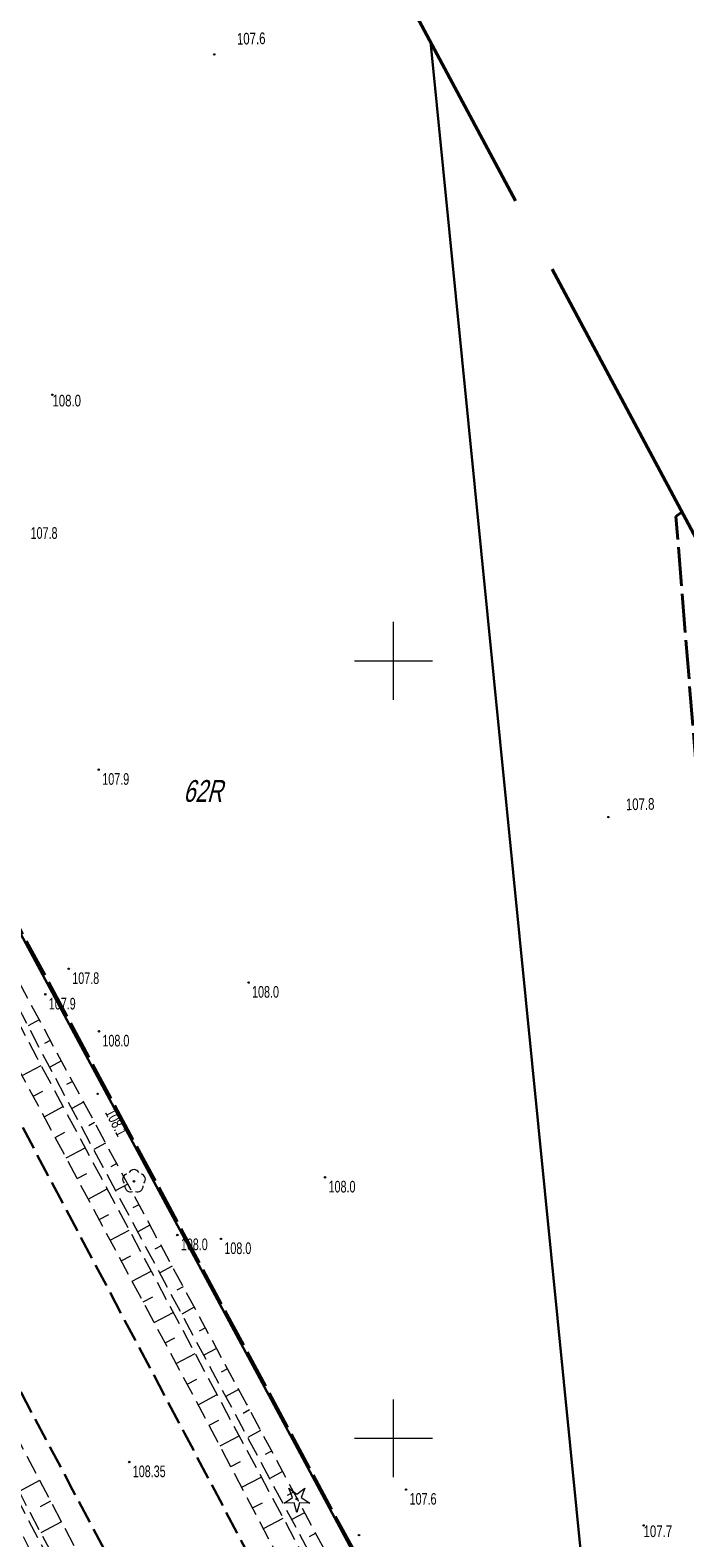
# Model space of a CAD drawing. Header units: metres. Extents: x 7529521 to 7531797, y 5723878 to 5728074.
# Tile 83 of 90: x 7529777 to 7529819, y 5727644 to 5727741. Entities that reach past the tile are written whole.
import ezdxf
from ezdxf.enums import TextEntityAlignment as Align

# ---------------------------------------------------------------- set-up
doc = ezdxf.new("R2010")
doc.units = ezdxf.units.M
for name, pattern in [('11', [3, 2.5, -0.5]), ('GDE', [0]), ('GUK', [2, 1.5, -0.5]), ('GUZ', [1, 0.5, -0.5]), ('L_0_05', [1.75, 1.25, -0.5]), ('L_0_06', [2, 1.5, -0.5]), ('L_0_09', [2.5, 2, -0.5])]:
    doc.linetypes.add(name, pattern=pattern)
doc.layers.get('0').update_dxf_attribs({"color": 252})
for name, color, linetype, lineweight in [('Dzialki', 80, 'GDE', 30), ('jezdnia', 252, 'L_0_06', 18), ('k', 252, 'Continuous', 18), ('Kontury', 252, 'GUK', 18), ('MPZP', 130, '11', 40), ('RTPW_T_0', 252, 'Continuous', 15), ('skarpa nieumocniona', 252, 'L_0_05', 18), ('Uzytki', 252, 'GUZ', 18), ('wysokosci_naturalne', 7, 'Continuous', 18), ('wysokosci_sztuczne', 7, 'Continuous', 18)]:
    doc.layers.add(name, color=color, linetype=linetype, lineweight=lineweight)
doc.layers.add('zakres', color=7, linetype='L_0_09', lineweight=50, true_color=0xff05ff)
doc.styles.get("Standard").update_dxf_attribs({"font": 'arial.ttf'})

# ---------------------------------------------------------------- blocks, each defined once
blk = doc.blocks.new('2_RTPW01')
at = {"linetype": 'Continuous'}
blk.add_circle((0, 0), 0.045, dxfattribs=at)
blk = doc.blocks.new('OBOP01_01')
at = {"linetype": 'Continuous', "lineweight": 18}
blk.add_hatch(color=0, dxfattribs=at).paths.add_polyline_path([(0, -0.1, 1), (0, 0.1, 1)])
at = {"color": 0, "linetype": 'Continuous', "lineweight": 18, "flags": 128}
blk.add_lwpolyline([(0, -1.74), (-0.35, -0.48), (-1.65, -0.54), (-0.57, 0.18), (-1.02, 1.4), (0, 0.6), (1.02, 1.4), (0.57, 0.18), (1.65, -0.54), (0.35, -0.48), (0, -1.74)], dxfattribs=at)
at = {"color": 0, "linetype": 'Continuous', "lineweight": 18}
blk.add_circle((0, 0), 0.1, dxfattribs=at)
blk = doc.blocks.new('OBOP02_01')
at = {"linetype": 'Continuous', "lineweight": 18}
blk.add_hatch(color=0, dxfattribs=at).paths.add_polyline_path([(0, -0.1, 1), (0, 0.1, 1)])
at = {"color": 0, "linetype": 'Continuous', "lineweight": 18}
blk.add_circle((0, 0), 0.1, dxfattribs=at)
for centre, radius, start, end in [((-0.77, 0.25), 0.7, 101.6336, 222.6627), ((0, 0.8), 0.7, 29.8459, 150.1541), ((0.77, 0.25), 0.7, 317.3373, 78.3664), ((-0.46, -0.64), 0.71, 174.3693, 292.5572), ((0.46, -0.64), 0.71, 247.4428, 5.6307)]:
    blk.add_arc(centre, radius, start, end, dxfattribs=at)
blk = doc.blocks.new('RTPW01')
at = {"linetype": 'Continuous', "lineweight": 13}
blk.add_hatch(color=0, dxfattribs=at).paths.add_polyline_path([(0, -0.09, 1), (0, 0.09, 1)])
at = {"color": 0, "linetype": 'Continuous', "lineweight": 13}
blk.add_circle((0, 0), 0.0906, dxfattribs=at)
blk = doc.blocks.new('RTPW02')
at = {"linetype": 'Continuous', "lineweight": 13}
blk.add_hatch(color=0, dxfattribs=at).paths.add_polyline_path([(0, -0.09, 1), (0, 0.09, 1)])
at = {"color": 0, "linetype": 'Continuous', "lineweight": 13}
blk.add_circle((0, 0), 0.0906, dxfattribs=at)

msp = doc.modelspace()

# ---------------------------------------------------------------- linework, layer by layer
at = {"layer": 'Dzialki'}
for p, q in [((7529802.377, 5727739.827), (7529815.37, 5727609.13)), ((7529775.27, 5727683.86), (7529779.77, 5727675.48)), ((7529779.77, 5727675.48), (7529793.67, 5727649.62)), ((7529793.67, 5727649.62), (7529805.49, 5727627.6))]:
    msp.add_line(p, q, dxfattribs=at)
at = {"layer": 'jezdnia', "color": 251, "lineweight": 30, "flags": 128}
for points in [[(7529691.09, 5727830.87), (7529707.47, 5727799.92), (7529712.07, 5727791.13), (7529726.83, 5727763.24), (7529737.15, 5727743.67), (7529748.49, 5727722.19), (7529759.95, 5727700.53), (7529774.51, 5727673.1), (7529786.56, 5727650.33), (7529799.02, 5727626.67), (7529815.06, 5727596.45), (7529826.26, 5727575.13), (7529839.99, 5727549.18), (7529856.24, 5727518.3), (7529870.76, 5727490.93), (7529880.14, 5727473.23)], [(7529873.09, 5727469.59), (7529863.47, 5727487.68), (7529849.39, 5727514.32), (7529832.85, 5727545.65), (7529819.44, 5727571.03), (7529807.76, 5727593.05), (7529791.96, 5727622.96), (7529779.37, 5727646.68), (7529767.44, 5727669.23), (7529763.72, 5727676.13), (7529752.62, 5727697.22), (7529741.62, 5727718.07), (7529735.02, 5727730.45), (7529729.78, 5727740.26), (7529723.3, 5727752.49), (7529719.93, 5727759.11), (7529704.22, 5727788.65), (7529700.19, 5727796.33), (7529683.78, 5727827.48)]]:
    msp.add_lwpolyline(points, dxfattribs=at)
at = {"layer": 'k', "linetype": 'Continuous', "lineweight": 18, "flags": 128}
for points in [[(7529800, 5727697.5), (7529800, 5727702.5)], [(7529797.5, 5727700), (7529802.5, 5727700)], [(7529800, 5727647.5), (7529800, 5727652.5)], [(7529797.5, 5727650), (7529802.5, 5727650)]]:
    msp.add_lwpolyline(points, dxfattribs=at)
at = {"layer": 'Kontury'}
for p, q in [((7529775.27, 5727683.86), (7529779.77, 5727675.48)), ((7529779.77, 5727675.48), (7529793.67, 5727649.62)), ((7529793.67, 5727649.62), (7529805.49, 5727627.6))]:
    msp.add_line(p, q, dxfattribs=at)
at = {"layer": 'MPZP'}
for points in [[(7529734.002, 5727757.724), (7529748.647, 5727733.924), (7529757.941, 5727716.335), (7529815.493, 5727609.144), (7529862.662, 5727519.935), (7529885.936, 5727475.22), (7529924.912, 5727399.134), (7529950.077, 5727351.576), (7529994.411, 5727268.312), (7530012.901, 5727233.03), (7530025.434, 5727235.532), (7530024.847, 5727266.417), (7530016.159, 5727335.096)], [(7529828.162, 5727585.205), (7529818.159, 5727709.281), (7529818.552, 5727709.586)]]:
    msp.add_lwpolyline(points, dxfattribs=at)
at = {"layer": 'skarpa nieumocniona', "color": 252, "lineweight": 18, "flags": 128}
for points in [[(7529858.92, 5727520.36), (7529843.13, 5727550.74), (7529829.54, 5727576.54), (7529818.17, 5727598.1), (7529802.25, 5727628.37), (7529789.72, 5727651.74), (7529777.43, 5727674.73), (7529763.01, 5727702.36), (7529751.66, 5727723.77), (7529747.02, 5727732.68), (7529742.07, 5727742.55), (7529740.3, 5727746.07), (7529736.28, 5727752.79), (7529722.96, 5727778.55), (7529720.51, 5727785.62), (7529720.17, 5727786.62), (7529721.18, 5727786.48), (7529724.18, 5727779.07), (7529737.32, 5727753.55), (7529741.39, 5727746.1), (7529742.57, 5727742.92), (7529747.41, 5727733.07), (7529748.3, 5727732.22), (7529752.64, 5727724.24), (7529763.4, 5727702.64), (7529778.13, 5727675.21), (7529790.55, 5727652.18), (7529803.03, 5727628.86), (7529819.57, 5727598.9), (7529831.73, 5727577.64), (7529844.97, 5727551.67), (7529860.4, 5727521.06), (7529876.28, 5727494.45), (7529882.07, 5727494.15), (7529885.62, 5727490.52), (7529890.11, 5727480.28), (7529885.98, 5727473.4), (7529884.03, 5727475.04), (7529874.36, 5727492.23)], [(7529873.95, 5727492.02), (7529883.15, 5727474.73), (7529881.53, 5727473.69), (7529872.27, 5727491.4), (7529857.46, 5727519.14), (7529841.38, 5727549.79), (7529827.75, 5727575.78), (7529816.4, 5727596.89), (7529800.43, 5727627.4), (7529788.07, 5727650.98), (7529775.85, 5727673.83), (7529761.3, 5727701.31), (7529749.89, 5727722.83), (7529745.5, 5727731.66), (7529738.59, 5727744.81), (7529734.71, 5727751.78), (7529721.04, 5727777.76), (7529718.78, 5727785.32), (7529719.26, 5727785.97), (7529720.21, 5727785.32), (7529722.57, 5727778.44), (7529735.98, 5727752.58), (7529740.01, 5727745.83), (7529746.87, 5727731.94), (7529751.37, 5727723.57), (7529762.58, 5727702.14), (7529777.07, 5727674.48), (7529789.27, 5727651.65), (7529801.89, 5727628.09), (7529817.98, 5727597.91), (7529829.11, 5727576.38), (7529842.73, 5727550.66), (7529858.69, 5727520.28)], [(7529846.8, 5727512.64), (7529829.72, 5727544.31), (7529816.42, 5727569.45), (7529804.91, 5727591.65), (7529789.16, 5727621.57), (7529776.58, 5727645.33), (7529764.97, 5727667.76), (7529760.01, 5727677.05), (7529759.96, 5727677.9), (7529761.51, 5727677.21), (7529766.14, 5727668.43), (7529777.93, 5727645.98), (7529790.57, 5727622.09), (7529806.32, 5727592.32), (7529818.12, 5727570.22), (7529831.27, 5727545.1), (7529848.11, 5727513.6), (7529862.06, 5727486.96), (7529871.59, 5727468.94), (7529870.28, 5727468.2), (7529860.61, 5727486.33)], [(7529870.07, 5727468.11), (7529868.75, 5727467.29), (7529858.89, 5727485.31), (7529844.74, 5727511.64), (7529827.24, 5727543.46), (7529814.57, 5727568.44), (7529803.32, 5727591.22), (7529787.67, 5727620.56), (7529775.56, 5727644.97), (7529763.83, 5727667.21), (7529758.27, 5727676.87), (7529759, 5727677.39), (7529759.52, 5727676.72), (7529764.61, 5727667.54), (7529776.27, 5727645.22), (7529788.77, 5727621.28), (7529804.47, 5727591.5), (7529816.06, 5727569.24), (7529829.17, 5727544.17), (7529846.44, 5727512.43), (7529860.26, 5727486.07)]]:
    msp.add_lwpolyline(points, close=True, dxfattribs=at)
at = {"layer": 'skarpa nieumocniona', "color": 252, "linetype": 'Continuous', "lineweight": 18, "flags": 128}
for points in [[(7529777.221, 5727676.904), (7529776.501, 5727676.518)], [(7529777.93, 5727675.583), (7529777.563, 5727675.385)], [(7529776.13, 5727673.32), (7529777.346, 5727673.971)], [(7529778.642, 5727674.262), (7529777.899, 5727673.861)], [(7529779.354, 5727672.942), (7529778.98, 5727672.74)], [(7529776.837, 5727671.998), (7529777.445, 5727672.323)], [(7529777.545, 5727670.675), (7529778.76, 5727671.325)], [(7529780.066, 5727671.622), (7529779.313, 5727671.215)], [(7529780.779, 5727670.302), (7529780.399, 5727670.097)], [(7529778.252, 5727669.352), (7529778.859, 5727669.677)], [(7529778.959, 5727668.029), (7529780.173, 5727668.679)], [(7529781.491, 5727668.982), (7529780.727, 5727668.569)], [(7529782.203, 5727667.662), (7529781.819, 5727667.454)], [(7529779.667, 5727666.707), (7529780.273, 5727667.031)], [(7529782.915, 5727666.341), (7529782.141, 5727665.924)], [(7529780.374, 5727665.384), (7529781.587, 5727666.032)], [(7529781.081, 5727664.061), (7529781.688, 5727664.385)], [(7529783.628, 5727665.021), (7529783.238, 5727664.811)], [(7529781.789, 5727662.738), (7529783.001, 5727663.386)], [(7529784.34, 5727663.701), (7529783.555, 5727663.278)], [(7529785.052, 5727662.381), (7529784.657, 5727662.168)], [(7529782.496, 5727661.416), (7529783.102, 5727661.739)], [(7529783.204, 5727660.093), (7529784.414, 5727660.74)], [(7529785.764, 5727661.061), (7529784.969, 5727660.632)], [(7529786.477, 5727659.741), (7529786.076, 5727659.525)], [(7529783.911, 5727658.77), (7529784.516, 5727659.094)], [(7529787.189, 5727658.421), (7529786.383, 5727657.986)], [(7529784.618, 5727657.447), (7529785.828, 5727658.094)], [(7529785.326, 5727656.125), (7529785.93, 5727656.448)], [(7529787.901, 5727657.101), (7529787.496, 5727656.882)], [(7529786.033, 5727654.802), (7529787.242, 5727655.448)], [(7529788.613, 5727655.78), (7529787.798, 5727655.34)], [(7529789.326, 5727654.46), (7529788.915, 5727654.239)], [(7529786.74, 5727653.479), (7529787.344, 5727653.802)], [(7529787.448, 5727652.156), (7529788.655, 5727652.802)], [(7529790.038, 5727653.14), (7529789.212, 5727652.694)], [(7529790.749, 5727651.819), (7529790.333, 5727651.597)], [(7529788.154, 5727650.833), (7529788.761, 5727651.151)], [(7529788.85, 5727649.504), (7529790.076, 5727650.147)], [(7529791.457, 5727650.497), (7529790.626, 5727650.053)], [(7529792.164, 5727649.174), (7529791.75, 5727648.953)], [(7529789.546, 5727648.176), (7529790.165, 5727648.5)], [(7529792.872, 5727647.852), (7529792.044, 5727647.409)], [(7529777.247, 5727647.275), (7529775.931, 5727646.584)], [(7529790.242, 5727646.847), (7529791.492, 5727647.502)], [(7529777.944, 5727645.947), (7529777.284, 5727645.597)], [(7529790.939, 5727645.518), (7529791.569, 5727645.849)], [(7529793.58, 5727646.529), (7529793.166, 5727646.308)], [(7529791.635, 5727644.19), (7529792.908, 5727644.857)], [(7529794.287, 5727645.207), (7529793.462, 5727644.765)], [(7529778.646, 5727644.621), (7529777.326, 5727643.922)], [(7529794.995, 5727643.884), (7529794.583, 5727643.663)]]:
    msp.add_lwpolyline(points, dxfattribs=at)
at = {"layer": 'Uzytki'}
for p, q in [((7529779.77, 5727675.48), (7529775.27, 5727683.86)), ((7529793.67, 5727649.62), (7529779.77, 5727675.48)), ((7529805.49, 5727627.6), (7529793.67, 5727649.62))]:
    msp.add_line(p, q, dxfattribs=at)
at = {"layer": 'wysokosci_naturalne', "color": 252}
for p in [(7529781.05, 5727693), (7529779.12, 5727680.19), (7529790.68, 5727679.31), (7529777.61, 5727678.55), (7529781.06, 5727676.17), (7529795.6, 5727666.78), (7529786.1, 5727663.07), (7529788.9, 5727662.82), (7529800.81, 5727646.7), (7529797.78, 5727643.77)]:
    msp.add_point(p, dxfattribs=at)
at = {"layer": 'wysokosci_sztuczne', "color": 252}
msp.add_point((7529783.01, 5727648.47), dxfattribs=at)
at = {"layer": 'zakres', "color": 210, "lineweight": 50, "ltscale": 10}
msp.add_lwpolyline([(7530152.66, 5726824.25), (7529893.98, 5727312.41), (7529655.25, 5727765.72), (7529520.835, 5728019.58), (7529624.442, 5728074.211), (7529680.51, 5727967.68), (7529859.76, 5727632.54), (7529930.53, 5727498.32), (7530038.61, 5727292.3), (7530118.22, 5727141.23), (7530175.57, 5727034.73), (7530261.4, 5726875.73), (7530322.6, 5726755.46)], dxfattribs=at)

# ---------------------------------------------------------------- block references
at = {"color": 74, "linetype": 'Continuous', "xscale": 0.5, "yscale": 0.5, "zscale": 0.5}
for name, p in [('OBOP02_01', (7529783.314, 5727666.525)), ('OBOP01_01', (7529793.787, 5727646.093))]:
    msp.add_blockref(name, p, dxfattribs=at)
at = {"layer": 'RTPW_T_0'}
for p in [(7529788.47, 5727739), (7529778.07, 5727717.11), (7529813.82, 5727689.95), (7529780.97, 5727672.15), (7529816.08, 5727644.39)]:
    msp.add_blockref('2_RTPW01', p, dxfattribs=at)
at = {"layer": 'wysokosci_naturalne', "color": 252, "linetype": 'Continuous', "xscale": 0.5, "yscale": 0.5, "zscale": 0.5}
for p in [(7529781.05, 5727693), (7529779.12, 5727680.19), (7529790.68, 5727679.31), (7529777.61, 5727678.55), (7529781.06, 5727676.17), (7529795.6, 5727666.78), (7529786.1, 5727663.07), (7529788.9, 5727662.82), (7529800.81, 5727646.7), (7529797.78, 5727643.77)]:
    msp.add_blockref('RTPW01', p, dxfattribs=at)
at = {"layer": 'wysokosci_sztuczne', "color": 252, "linetype": 'Continuous', "xscale": 0.5, "yscale": 0.5, "zscale": 0.5}
msp.add_blockref('RTPW02', (7529783.01, 5727648.47), dxfattribs=at)

# ---------------------------------------------------------------- texts
at = {"layer": 'MPZP', "lineweight": 30, "oblique": 15, "width": 0.7}
msp.add_text('62R', height=1.4, dxfattribs=at).set_placement((7529786.476, 5727692.33), align=Align.TOP_LEFT)
at = {"layer": 'RTPW_T_0', "width": 0.7}
for s, rotation, p in [('107.6', 1.07001, (7529789.94, 5727739.63)), ('107.8', 1.07001, (7529814.95, 5727690.39)), ('108.1', 297.3, (7529781.43, 5727670.96))]:
    msp.add_text(s, height=0.75, rotation=rotation, dxfattribs=at).set_placement(p)
for s, p in [('108.0', (7529778.07, 5727717.11)), ('107.7', (7529816.08, 5727644.39))]:
    msp.add_text(s, height=0.75, dxfattribs=at).set_placement(p, align=Align.TOP_LEFT)
at = {"layer": 'wysokosci_naturalne', "color": 252, "lineweight": 15, "width": 0.66}
for s, p in [('107.8', (7529776.665, 5727707.845)), ('107.9', (7529781.275, 5727692.025)), ('107.8', (7529779.345, 5727679.215)), ('108.0', (7529790.905, 5727678.335)), ('107.9', (7529777.835, 5727677.575)), ('108.0', (7529781.285, 5727675.195)), ('108.0', (7529795.825, 5727665.805)), ('108.0', (7529786.325, 5727662.095)), ('108.0', (7529789.125, 5727661.845)), ('107.6', (7529801.035, 5727645.725))]:
    msp.add_text(s, height=0.75, dxfattribs=at).set_placement(p)
at = {"layer": 'wysokosci_sztuczne', "color": 252, "lineweight": 15, "width": 0.66}
msp.add_text('108.35', height=0.75, dxfattribs=at).set_placement((7529783.235, 5727647.495))

doc.saveas('drawing.dxf')
